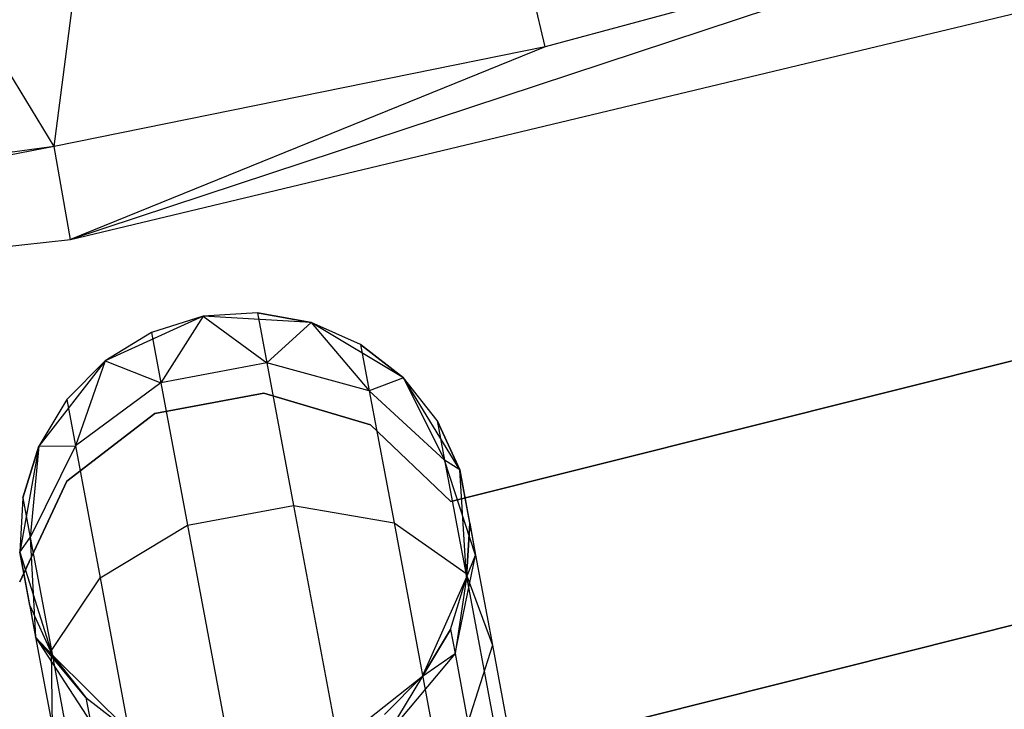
# Model space of a CAD drawing. Extents: x -189 to 189, y -189 to 189.
# Tile 202 of 256: x 6.6 to 10.97, y -41.36 to -38.3. Entities that reach past the tile are written whole.
import ezdxf

# ---------------------------------------------------------------- set-up
doc = ezdxf.new("R2010")
doc.units = 0
doc.header["$LTSCALE"] = 25.4
doc.layers.get('0').update_dxf_attribs({"linetype": 'CONTINUOUS'})

# ---------------------------------------------------------------- blocks, each defined once
blk = doc.blocks.new('NL2500012474_STL')
at = {"color": 0}
for p, q in [((198.0652, -38.805, 173.0052), (198.8838, -32.5239, 179)), ((198.0652, -38.805, 173.0052), (198.8838, -32.5239, 179)), ((200.2424, -38.3627, 173.0052), (198.8838, -32.5239, 179)), ((200.2424, -38.3627, 173.0052), (198.8838, -32.5239, 179)), ((198.0652, -38.805, 173.0052), (194.6633, -33.2246, 179)), ((198.0652, -38.805, 173.0052), (194.6633, -33.2246, 179)), ((202.8748, -37.6533, 173.0052), (198.137, -39.2178, 149)), ((202.8748, -37.6533, 173.0052), (198.137, -39.2178, 149)), ((202.8748, -37.6533, 173.0052), (200.2424, -38.3627, 173.0052)), ((202.8748, -37.6533, 173.0052), (200.2424, -38.3627, 173.0052)), ((198.137, -39.2178, 149), (202.9978, -38.0539, 149)), ((198.137, -39.2178, 149), (202.9978, -38.0539, 149)), ((200.2424, -38.3627, 173.0052), (198.0652, -38.805, 173.0052)), ((200.2424, -38.3627, 173.0052), (198.0652, -38.805, 173.0052)), ((200.2424, -38.3627, 173.0052), (198.137, -39.2178, 149)), ((200.2424, -38.3627, 173.0052), (198.137, -39.2178, 149)), ((198.0652, -38.805, 173.0052), (193.1687, -39.7634, 149)), ((198.0652, -38.805, 173.0052), (193.1687, -39.7634, 149)), ((198.0652, -38.805, 173.0052), (195.2642, -39.1892, 173.0052)), ((198.0652, -38.805, 173.0052), (195.2642, -39.1892, 173.0052)), ((198.137, -39.2178, 149), (198.0652, -38.805, 173.0052)), ((198.137, -39.2178, 149), (198.0652, -38.805, 173.0052)), ((193.1687, -39.7634, 149), (198.137, -39.2178, 149)), ((193.1687, -39.7634, 149), (198.137, -39.2178, 149)), ((198.7265, -39.5589, 185), (198.2908, -39.7569, 185)), ((198.7265, -39.5589, 185), (198.2908, -39.7569, 185)), ((198.7265, -39.5589, 185), (198.4966, -39.6314, 179.5)), ((198.7265, -39.5589, 179.5), (198.4966, -39.6314, 179.5)), ((198.7265, -39.5589, 185), (198.4966, -39.6314, 179.5)), ((198.7265, -39.5589, 179.5), (198.4966, -39.6314, 179.5)), ((198.7265, -39.5589, 179.5), (198.5382, -39.8537, 178.3631)), ((198.7265, -39.5589, 179.5), (198.5382, -39.8537, 178.3631)), ((198.9671, -39.5435, 179.5), (198.7265, -39.5589, 185)), ((198.9671, -39.5435, 179.5), (198.7265, -39.5589, 185)), ((198.9671, -39.5435, 179.5), (198.7265, -39.5589, 179.5)), ((198.9671, -39.5435, 179.5), (198.7265, -39.5589, 179.5)), ((199.2044, -39.5861, 185), (198.7265, -39.5589, 185)), ((199.2044, -39.5861, 185), (198.7265, -39.5589, 185)), ((198.7265, -39.5589, 179.5), (198.7265, -39.5589, 185)), ((198.7265, -39.5589, 179.5), (198.7265, -39.5589, 185)), ((198.7265, -39.5589, 179.5), (199.0087, -39.7658, 178.3631)), ((198.7265, -39.5589, 179.5), (199.0087, -39.7658, 178.3631)), ((199.2044, -39.5861, 179.5), (198.9671, -39.5435, 179.5)), ((198.9671, -39.5435, 179.5), (199.2044, -39.5861, 185)), ((198.9671, -39.5435, 179.5), (199.2044, -39.5861, 185)), ((198.9671, -39.5435, 179.5), (199.0087, -39.7658, 178.3631)), ((198.9671, -39.5435, 179.5), (199.0087, -39.7658, 178.3631)), ((199.2044, -39.5861, 179.5), (198.9671, -39.5435, 179.5)), ((199.2044, -39.5861, 179.5), (199.0087, -39.7658, 178.3631)), ((199.2044, -39.5861, 179.5), (199.0087, -39.7658, 178.3631)), ((199.6149, -39.8322, 185), (199.2044, -39.5861, 185)), ((199.4246, -39.6842, 179.5), (199.2044, -39.5861, 185)), ((199.6149, -39.8322, 185), (199.2044, -39.5861, 185)), ((199.4246, -39.6842, 179.5), (199.2044, -39.5861, 179.5)), ((199.2044, -39.5861, 179.5), (199.2044, -39.5861, 185)), ((199.4246, -39.6842, 179.5), (199.2044, -39.5861, 185)), ((199.2044, -39.5861, 179.5), (199.2044, -39.5861, 185)), ((199.2044, -39.5861, 179.5), (199.463, -39.8899, 178.4482)), ((199.4246, -39.6842, 179.5), (199.2044, -39.5861, 179.5)), ((199.2044, -39.5861, 179.5), (199.463, -39.8899, 178.4482)), ((198.4966, -39.6314, 179.5), (198.2908, -39.7569, 185)), ((198.4966, -39.6314, 179.5), (198.2908, -39.7569, 179.5)), ((198.4966, -39.6314, 179.5), (198.2908, -39.7569, 185)), ((198.4966, -39.6314, 179.5), (198.2908, -39.7569, 179.5)), ((198.4966, -39.6314, 179.5), (198.5382, -39.8537, 178.3631)), ((198.4966, -39.6314, 179.5), (198.5382, -39.8537, 178.3631)), ((202.868, -39.6176, 185), (199.8239, -40.3809, 185)), ((199.8239, -40.3809, 183), (202.868, -39.6176, 183)), ((199.8239, -40.3809, 183), (202.868, -39.6176, 183)), ((202.868, -39.6176, 185), (199.8239, -40.3809, 185)), ((199.6149, -39.8322, 179.5), (199.4246, -39.6842, 179.5)), ((199.4246, -39.6842, 179.5), (199.6149, -39.8322, 185)), ((199.4246, -39.6842, 179.5), (199.6149, -39.8322, 185)), ((199.4246, -39.6842, 179.5), (199.463, -39.8899, 178.4482)), ((199.4246, -39.6842, 179.5), (199.463, -39.8899, 178.4482)), ((199.6149, -39.8322, 179.5), (199.4246, -39.6842, 179.5)), ((198.2908, -39.7569, 185), (197.9969, -40.1347, 185)), ((198.2908, -39.7569, 185), (197.9969, -40.1347, 185)), ((198.2908, -39.7569, 179.5), (198.1209, -39.9279, 179.5)), ((198.1209, -39.9279, 179.5), (198.2908, -39.7569, 185)), ((198.1209, -39.9279, 179.5), (198.2908, -39.7569, 185)), ((198.2908, -39.7569, 179.5), (198.1209, -39.9279, 179.5)), ((198.2908, -39.7569, 179.5), (198.1593, -40.1336, 178.4482)), ((198.2908, -39.7569, 179.5), (198.1593, -40.1336, 178.4482)), ((198.2908, -39.7569, 179.5), (198.2908, -39.7569, 185)), ((198.2908, -39.7569, 179.5), (198.2908, -39.7569, 185)), ((198.2908, -39.7569, 179.5), (198.5382, -39.8537, 178.3631)), ((198.2908, -39.7569, 179.5), (198.5382, -39.8537, 178.3631)), ((199.0087, -39.7658, 178.3631), (198.5382, -39.8537, 178.3631)), ((199.0087, -39.7658, 178.3631), (198.5382, -39.8537, 178.3631)), ((199.463, -39.8899, 178.4482), (199.0087, -39.7658, 178.3631)), ((199.0087, -39.7658, 178.3631), (199.127, -40.3988, 177.3992)), ((199.0087, -39.7658, 178.3631), (199.127, -40.3988, 177.3992)), ((199.463, -39.8899, 178.4482), (199.0087, -39.7658, 178.3631)), ((198.5382, -39.8537, 178.3631), (198.1593, -40.1336, 178.4482)), ((198.5382, -39.8537, 178.3631), (198.1593, -40.1336, 178.4482)), ((198.5382, -39.8537, 178.3631), (198.6565, -40.4868, 177.3992)), ((198.5382, -39.8537, 178.3631), (198.6565, -40.4868, 177.3992)), ((199.6149, -39.8322, 179.5), (199.463, -39.8899, 178.4482)), ((199.6149, -39.8322, 179.5), (199.463, -39.8899, 178.4482)), ((199.8639, -40.241, 185), (199.6149, -39.8322, 185)), ((199.7642, -40.0215, 179.5), (199.6149, -39.8322, 185)), ((199.8639, -40.241, 185), (199.6149, -39.8322, 185)), ((199.7642, -40.0215, 179.5), (199.6149, -39.8322, 179.5)), ((199.6149, -39.8322, 179.5), (199.6149, -39.8322, 185)), ((199.7642, -40.0215, 179.5), (199.6149, -39.8322, 185)), ((199.6149, -39.8322, 179.5), (199.6149, -39.8322, 185)), ((199.6149, -39.8322, 179.5), (199.7971, -40.1977, 178.599)), ((199.7642, -40.0215, 179.5), (199.6149, -39.8322, 179.5)), ((199.6149, -39.8322, 179.5), (199.7971, -40.1977, 178.599)), ((198.9958, -39.9002, 185), (198.5117, -39.9903, 185)), ((198.5117, -39.9903, 183), (198.9958, -39.9002, 183)), ((198.5117, -39.9903, 183), (198.9958, -39.9002, 183)), ((198.9958, -39.9002, 185), (198.5117, -39.9903, 185)), ((199.4678, -40.0407, 185), (198.9958, -39.9002, 185)), ((198.9958, -39.9002, 185), (198.9958, -39.9002, 183)), ((198.9958, -39.9002, 183), (199.4678, -40.0407, 183)), ((198.9958, -39.9002, 185), (198.9958, -39.9002, 183)), ((198.9958, -39.9002, 183), (199.4678, -40.0407, 183)), ((199.4678, -40.0407, 185), (198.9958, -39.9002, 185)), ((199.7971, -40.1977, 178.599), (199.463, -39.8899, 178.4482)), ((199.463, -39.8899, 178.4482), (199.5725, -40.4756, 177.5565)), ((199.463, -39.8899, 178.4482), (199.5725, -40.4756, 177.5565)), ((199.7971, -40.1977, 178.599), (199.463, -39.8899, 178.4482)), ((198.1209, -39.9279, 179.5), (197.9969, -40.1347, 185)), ((198.1209, -39.9279, 179.5), (197.9969, -40.1347, 179.5)), ((198.1209, -39.9279, 179.5), (197.9969, -40.1347, 185)), ((198.1209, -39.9279, 179.5), (197.9969, -40.1347, 179.5)), ((198.1209, -39.9279, 179.5), (198.1593, -40.1336, 178.4482)), ((198.1209, -39.9279, 179.5), (198.1593, -40.1336, 178.4482)), ((198.5117, -39.9903, 185), (198.1219, -40.2913, 185)), ((198.1219, -40.2913, 183), (198.5117, -39.9903, 183)), ((198.1219, -40.2913, 183), (198.5117, -39.9903, 183)), ((198.5117, -39.9903, 185), (198.1219, -40.2913, 185)), ((198.5117, -39.9903, 185), (198.5117, -39.9903, 183)), ((198.5117, -39.9903, 185), (198.5117, -39.9903, 183)), ((199.8239, -40.3809, 185), (199.4678, -40.0407, 185)), ((199.4678, -40.0407, 185), (199.4678, -40.0407, 183)), ((199.4678, -40.0407, 183), (199.8239, -40.3809, 183)), ((199.4678, -40.0407, 185), (199.4678, -40.0407, 183)), ((199.4678, -40.0407, 183), (199.8239, -40.3809, 183)), ((199.8239, -40.3809, 185), (199.4678, -40.0407, 185)), ((199.8639, -40.241, 179.5), (199.7642, -40.0215, 179.5)), ((199.7642, -40.0215, 179.5), (199.8639, -40.241, 185)), ((199.7642, -40.0215, 179.5), (199.8639, -40.241, 185)), ((199.7642, -40.0215, 179.5), (199.7971, -40.1977, 178.599)), ((199.7642, -40.0215, 179.5), (199.7971, -40.1977, 178.599)), ((199.8639, -40.241, 179.5), (199.7642, -40.0215, 179.5)), ((197.9969, -40.1347, 185), (197.9123, -40.6058, 185)), ((197.9969, -40.1347, 185), (197.9123, -40.6058, 185)), ((197.9969, -40.1347, 179.5), (197.926, -40.3651, 179.5)), ((197.926, -40.3651, 179.5), (197.9969, -40.1347, 185)), ((197.926, -40.3651, 179.5), (197.9969, -40.1347, 185)), ((197.9969, -40.1347, 179.5), (197.926, -40.3651, 179.5)), ((198.1593, -40.1336, 178.4482), (197.9589, -40.5413, 178.599)), ((198.1593, -40.1336, 178.4482), (197.9589, -40.5413, 178.599)), ((197.9969, -40.1347, 179.5), (197.9589, -40.5413, 178.599)), ((197.9969, -40.1347, 179.5), (197.9589, -40.5413, 178.599)), ((197.9969, -40.1347, 179.5), (198.1593, -40.1336, 178.4482)), ((197.9969, -40.1347, 179.5), (198.1593, -40.1336, 178.4482)), ((197.9969, -40.1347, 179.5), (197.9969, -40.1347, 185)), ((197.9969, -40.1347, 179.5), (197.9969, -40.1347, 185)), ((198.1593, -40.1336, 178.4482), (198.2688, -40.7193, 177.5565)), ((198.1593, -40.1336, 178.4482), (198.2688, -40.7193, 177.5565)), ((199.8639, -40.241, 179.5), (199.7971, -40.1977, 178.599)), ((199.8639, -40.241, 179.5), (199.7971, -40.1977, 178.599)), ((199.9345, -40.6186, 178.7808), (199.7971, -40.1977, 178.599)), ((199.7971, -40.1977, 178.599), (199.8909, -40.6994, 177.8351)), ((199.7971, -40.1977, 178.599), (199.8909, -40.6994, 177.8351)), ((199.9345, -40.6186, 178.7808), (199.7971, -40.1977, 178.599)), ((199.8945, -40.7186, 185), (199.8639, -40.241, 185)), ((199.9082, -40.4779, 179.5), (199.8639, -40.241, 185)), ((199.8945, -40.7186, 185), (199.8639, -40.241, 185)), ((199.9082, -40.4779, 179.5), (199.8639, -40.241, 185)), ((199.8639, -40.241, 179.5), (199.9345, -40.6186, 178.7808)), ((199.8639, -40.241, 179.5), (199.8639, -40.241, 185)), ((199.8639, -40.241, 179.5), (199.8639, -40.241, 185)), ((199.8639, -40.241, 179.5), (199.9345, -40.6186, 178.7808)), ((198.1219, -40.2913, 185), (197.9122, -40.7369, 185)), ((197.9122, -40.7369, 183), (198.1219, -40.2913, 183)), ((197.9122, -40.7369, 183), (198.1219, -40.2913, 183)), ((198.1219, -40.2913, 185), (197.9122, -40.7369, 185)), ((198.1219, -40.2913, 185), (198.1219, -40.2913, 183)), ((198.1219, -40.2913, 185), (198.1219, -40.2913, 183)), ((197.926, -40.3651, 179.5), (197.9123, -40.6058, 185)), ((197.926, -40.3651, 179.5), (197.9123, -40.6058, 179.5)), ((197.926, -40.3651, 179.5), (197.9123, -40.6058, 185)), ((197.926, -40.3651, 179.5), (197.9123, -40.6058, 179.5)), ((197.926, -40.3651, 179.5), (197.9589, -40.5413, 178.599)), ((197.926, -40.3651, 179.5), (197.9589, -40.5413, 178.599)), ((199.8239, -40.3809, 185), (199.8239, -40.3809, 183)), ((199.8239, -40.3809, 185), (199.8239, -40.3809, 183)), ((198.6565, -40.4868, 177.3992), (199.127, -40.3988, 177.3992)), ((198.6565, -40.4868, 177.3992), (199.127, -40.3988, 177.3992)), ((199.127, -40.3988, 177.3992), (199.3041, -41.3463, 176.7552)), ((199.127, -40.3988, 177.3992), (199.3041, -41.3463, 176.7552)), ((199.127, -40.3988, 177.3992), (199.5725, -40.4756, 177.5565)), ((199.127, -40.3988, 177.3992), (199.5725, -40.4756, 177.5565)), ((204.1859, -40.4585, 186), (199.1173, -41.7333, 186)), ((199.1173, -41.7333, 178.5), (204.1859, -40.4585, 178.5)), ((199.1173, -41.7333, 178.5), (204.1859, -40.4585, 178.5)), ((204.1859, -40.4585, 186), (199.1173, -41.7333, 186)), ((199.5725, -40.4756, 177.5565), (199.7363, -41.3521, 176.9607)), ((199.5725, -40.4756, 177.5565), (199.7363, -41.3521, 176.9607)), ((199.5725, -40.4756, 177.5565), (199.8909, -40.6994, 177.8351)), ((199.5725, -40.4756, 177.5565), (199.8909, -40.6994, 177.8351)), ((199.8945, -40.7186, 179.5), (199.9082, -40.4779, 179.5)), ((199.9082, -40.4779, 179.5), (199.8945, -40.7186, 185)), ((199.9082, -40.4779, 179.5), (199.8945, -40.7186, 185)), ((199.8945, -40.7186, 179.5), (199.9082, -40.4779, 179.5)), ((199.9082, -40.4779, 179.5), (199.9345, -40.6186, 178.7808)), ((199.9082, -40.4779, 179.5), (199.9345, -40.6186, 178.7808)), ((198.2688, -40.7193, 177.5565), (198.6565, -40.4868, 177.3992)), ((198.2688, -40.7193, 177.5565), (198.6565, -40.4868, 177.3992)), ((198.6565, -40.4868, 177.3992), (198.8336, -41.4342, 176.7552)), ((198.6565, -40.4868, 177.3992), (198.8336, -41.4342, 176.7552)), ((197.9123, -40.6058, 179.5), (197.9589, -40.5413, 178.599)), ((197.9123, -40.6058, 179.5), (197.9589, -40.5413, 178.599)), ((197.9589, -40.5413, 178.599), (197.9829, -40.9834, 178.7808)), ((197.9589, -40.5413, 178.599), (197.9829, -40.9834, 178.7808)), ((197.9589, -40.5413, 178.599), (198.0527, -41.043, 177.8351)), ((197.9589, -40.5413, 178.599), (198.0527, -41.043, 177.8351)), ((197.9123, -40.6058, 185), (198.0563, -41.0622, 185)), ((197.9123, -40.6058, 179.5), (197.9123, -40.6058, 185)), ((197.9123, -40.6058, 179.5), (197.9123, -40.6058, 185)), ((197.9123, -40.6058, 179.5), (197.9829, -40.9834, 178.7808)), ((197.9566, -40.8428, 179.5), (197.9123, -40.6058, 185)), ((197.9566, -40.8428, 179.5), (197.9123, -40.6058, 185)), ((197.9123, -40.6058, 185), (198.0563, -41.0622, 185)), ((197.9123, -40.6058, 179.5), (197.9829, -40.9834, 178.7808)), ((199.8436, -41.0562, 178.952), (199.9345, -40.6186, 178.7808)), ((199.8436, -41.0562, 178.952), (199.9345, -40.6186, 178.7808)), ((199.8945, -40.7186, 179.5), (199.9345, -40.6186, 178.7808)), ((199.8945, -40.7186, 179.5), (199.9345, -40.6186, 178.7808)), ((199.9345, -40.6186, 178.7808), (200.0094, -41.019, 178.171)), ((199.9345, -40.6186, 178.7808), (200.0094, -41.019, 178.171)), ((199.8909, -40.6994, 177.8351), (200.0313, -41.4503, 177.3246)), ((199.8909, -40.6994, 177.8351), (200.0313, -41.4503, 177.3246)), ((199.8909, -40.6994, 177.8351), (200.0094, -41.019, 178.171)), ((199.8909, -40.6994, 177.8351), (200.0094, -41.019, 178.171)), ((198.0527, -41.043, 177.8351), (198.2688, -40.7193, 177.5565)), ((198.0527, -41.043, 177.8351), (198.2688, -40.7193, 177.5565)), ((198.2688, -40.7193, 177.5565), (198.4327, -41.5958, 176.9607)), ((198.2688, -40.7193, 177.5565), (198.4327, -41.5958, 176.9607)), ((199.6996, -41.1558, 185), (199.8945, -40.7186, 185)), ((199.6996, -41.1558, 185), (199.8945, -40.7186, 185)), ((199.8236, -40.949, 179.5), (199.8945, -40.7186, 185)), ((199.8236, -40.949, 179.5), (199.8945, -40.7186, 179.5)), ((199.8236, -40.949, 179.5), (199.8945, -40.7186, 185)), ((199.8236, -40.949, 179.5), (199.8945, -40.7186, 179.5)), ((199.8945, -40.7186, 179.5), (199.8436, -41.0562, 178.952)), ((199.8945, -40.7186, 179.5), (199.8436, -41.0562, 178.952)), ((199.8945, -40.7186, 179.5), (199.8945, -40.7186, 185)), ((199.8945, -40.7186, 179.5), (199.8945, -40.7186, 185)), ((197.9566, -40.8428, 179.5), (197.9829, -40.9834, 178.7808)), ((197.9566, -40.8428, 179.5), (198.0563, -41.0622, 185)), ((197.9566, -40.8428, 179.5), (198.0563, -41.0622, 179.5)), ((197.9566, -40.8428, 179.5), (198.0563, -41.0622, 185)), ((197.9566, -40.8428, 179.5), (198.0563, -41.0622, 179.5)), ((197.9566, -40.8428, 179.5), (197.9829, -40.9834, 178.7808)), ((199.6996, -41.1558, 179.5), (199.8236, -40.949, 179.5)), ((199.8236, -40.949, 179.5), (199.6996, -41.1558, 185)), ((199.8236, -40.949, 179.5), (199.6996, -41.1558, 185)), ((199.6996, -41.1558, 179.5), (199.8236, -40.949, 179.5)), ((199.8236, -40.949, 179.5), (199.8436, -41.0562, 178.952)), ((199.8236, -40.949, 179.5), (199.8436, -41.0562, 178.952)), ((198.2057, -41.2515, 179.5), (197.9829, -40.9834, 178.7808)), ((197.9829, -40.9834, 178.7808), (198.2257, -41.3586, 178.952)), ((198.2057, -41.2515, 179.5), (197.9829, -40.9834, 178.7808)), ((198.0563, -41.0622, 179.5), (197.9829, -40.9834, 178.7808)), ((198.0563, -41.0622, 179.5), (197.9829, -40.9834, 178.7808)), ((197.9829, -40.9834, 178.7808), (198.2257, -41.3586, 178.952)), ((197.9829, -40.9834, 178.7808), (198.0578, -41.3839, 178.171)), ((197.9829, -40.9834, 178.7808), (198.0578, -41.3839, 178.171)), ((198.0578, -41.3839, 178.171), (198.0527, -41.043, 177.8351)), ((198.0527, -41.043, 177.8351), (198.1931, -41.7939, 177.3246)), ((198.0527, -41.043, 177.8351), (198.1931, -41.7939, 177.3246)), ((198.0578, -41.3839, 178.171), (198.0527, -41.043, 177.8351)), ((200.0094, -41.019, 178.171), (199.9007, -41.3613, 178.4875)), ((200.0094, -41.019, 178.171), (199.9007, -41.3613, 178.4875)), ((200.0094, -41.019, 178.171), (200.1214, -41.6184, 177.7636)), ((200.0094, -41.019, 178.171), (200.1214, -41.6184, 177.7636)), ((198.0563, -41.0622, 185), (198.396, -41.3995, 185)), ((198.0563, -41.0622, 179.5), (198.0563, -41.0622, 185)), ((198.0563, -41.0622, 179.5), (198.0563, -41.0622, 185)), ((198.0563, -41.0622, 179.5), (198.2057, -41.2515, 179.5)), ((198.2057, -41.2515, 179.5), (198.0563, -41.0622, 185)), ((198.2057, -41.2515, 179.5), (198.0563, -41.0622, 185)), ((198.0563, -41.0622, 185), (198.396, -41.3995, 185)), ((198.0563, -41.0622, 179.5), (198.2057, -41.2515, 179.5)), ((199.8436, -41.0562, 178.952), (199.5454, -41.4102, 179.0735)), ((199.8436, -41.0562, 178.952), (199.5454, -41.4102, 179.0735)), ((199.6996, -41.1558, 179.5), (199.8436, -41.0562, 178.952)), ((199.6996, -41.1558, 179.5), (199.8436, -41.0562, 178.952)), ((199.8436, -41.0562, 178.952), (199.9007, -41.3613, 178.4875)), ((199.8436, -41.0562, 178.952), (199.9007, -41.3613, 178.4875)), ((199.3239, -41.4523, 185), (199.6996, -41.1558, 185)), ((199.3239, -41.4523, 185), (199.6996, -41.1558, 185)), ((199.5298, -41.3269, 179.5), (199.6996, -41.1558, 185)), ((199.5298, -41.3269, 179.5), (199.6996, -41.1558, 179.5)), ((199.5298, -41.3269, 179.5), (199.6996, -41.1558, 185)), ((199.5298, -41.3269, 179.5), (199.6996, -41.1558, 179.5)), ((199.6996, -41.1558, 179.5), (199.5454, -41.4102, 179.0735)), ((199.6996, -41.1558, 179.5), (199.5454, -41.4102, 179.0735)), ((199.6996, -41.1558, 179.5), (199.6996, -41.1558, 185)), ((199.6996, -41.1558, 179.5), (199.6996, -41.1558, 185)), ((198.2057, -41.2515, 179.5), (198.396, -41.3995, 185)), ((198.2057, -41.2515, 179.5), (198.396, -41.3995, 179.5)), ((198.2057, -41.2515, 179.5), (198.396, -41.3995, 185)), ((198.2057, -41.2515, 179.5), (198.396, -41.3995, 179.5)), ((198.2057, -41.2515, 179.5), (198.2257, -41.3586, 178.952)), ((198.2057, -41.2515, 179.5), (198.2257, -41.3586, 178.952))]:
    blk.add_line(p, q, dxfattribs=at)

msp = doc.modelspace()

# ---------------------------------------------------------------- block references
at = {"color": 0}
msp.add_blockref('NL2500012474_STL', (-191.3111, -0.0584, -1716.743), dxfattribs=at)

doc.saveas('drawing.dxf')
